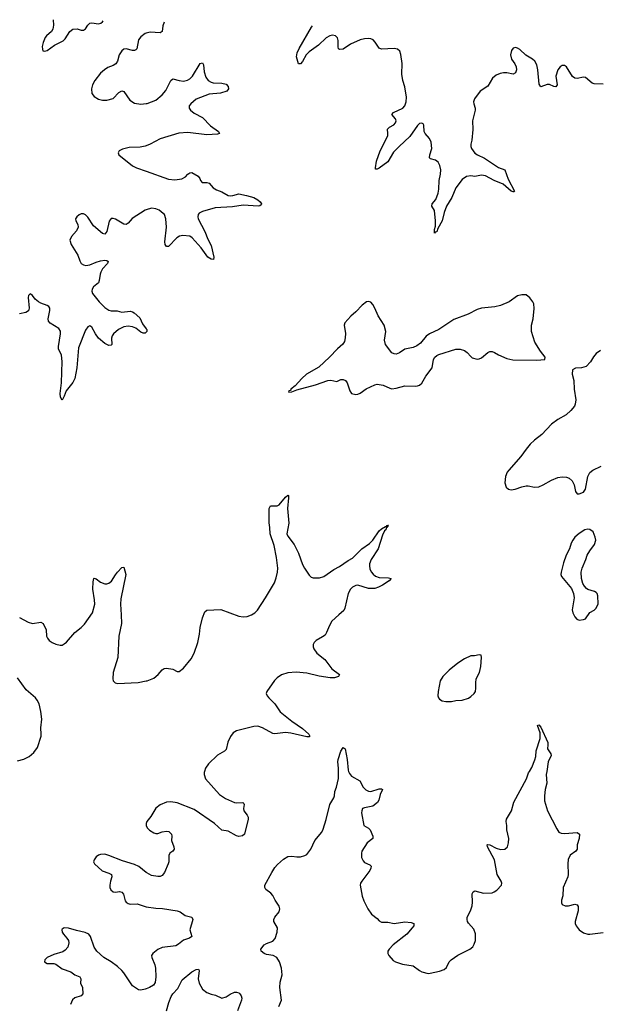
# Model space of a CAD drawing. Header units: inches. Extents: x 1552086 to 1694788, y 812325 to 917226.
# Tile 35 of 109: x 1578811 to 1584268, y 907812 to 917060. Entities that reach past the tile are written whole.
import ezdxf

# ---------------------------------------------------------------- set-up
doc = ezdxf.new("R2010")
doc.units = ezdxf.units.IN
doc.header["$MEASUREMENT"] = 0
for name, color, linetype in [('B5970', 7, 'Continuous'), ('B5971', 7, 'Continuous'), ('B5980', 7, 'Continuous'), ('B5981', 7, 'Continuous')]:
    doc.layers.add(name, color=color, linetype=linetype)

msp = doc.modelspace()

# ---------------------------------------------------------------- linework, layer by layer
at = {"layer": 'B5970', "color": 6, "elevation": 900}
for points in [[(1580000, 909511), (1579999.6, 909510), (1580000, 909499.9)], [(1580000, 909051.3), (1579930, 909106.5), (1579890, 909126.1), (1579778.4, 909158.4), (1579650, 909209.9), (1579610, 909221.1), (1579570, 909220.2), (1579550, 909212.7), (1579530, 909196.2), (1579511.8, 909170), (1579505.8, 909150), (1579512.8, 909130), (1579587.1, 909067.1), (1579650, 909044.4), (1579672.1, 909030), (1579676.6, 909010), (1579664.4, 908970), (1579658.9, 908930), (1579659.4, 908910), (1579667.1, 908887.1), (1579690, 908868.8), (1579710, 908865.7), (1579750, 908870.4), (1579770, 908864.6), (1579785.8, 908845.8), (1579803.3, 908783.3), (1579811.4, 908771.4), (1579830, 908758.1), (1579850, 908752.2), (1579914.7, 908754.7), (1579990, 908729.1), (1580000, 908727.6)], [(1580000, 907958.7), (1579990, 907954.5), (1579950, 907945), (1579928.5, 907948.5), (1579870, 907985.7), (1579790, 908107.1), (1579770, 908130.4), (1579730, 908166.7), (1579670, 908210.4), (1579600.3, 908250), (1579536.4, 908310), (1579510.7, 908350), (1579476.1, 908450), (1579461, 908470), (1579427, 908487), (1579344.4, 908504.4), (1579270, 908527.2), (1579230.1, 908529.9), (1579210, 908518.3), (1579206, 908510), (1579209.6, 908490), (1579221.9, 908470), (1579254.6, 908434.6), (1579268.4, 908410), (1579272.1, 908387.9), (1579263.3, 908350), (1579239.3, 908320.7), (1579214.8, 908305.2), (1579130, 908280.9), (1579070.3, 908250), (1579047.9, 908230), (1579044.6, 908210), (1579070, 908195.5), (1579130, 908194.3), (1579150, 908187.9), (1579210, 908146.6), (1579290, 908115.9), (1579330.1, 908090.1), (1579376.8, 908070), (1579384.6, 908050), (1579381.6, 908010), (1579399.6, 907970), (1579404.6, 907910), (1579389.1, 907890.9), (1579328.1, 907871.9), (1579307, 907853), (1579287.1, 907810)]]:
    msp.add_lwpolyline(points, dxfattribs=at)
at = {"layer": 'B5971', "color": 6, "elevation": 900}
for points in [[(1579126.6, 917060.3), (1579129.8, 917010), (1579122.9, 916970), (1579110.7, 916949.3), (1579063.7, 916910), (1579050, 916892.5), (1579030, 916846.6), (1579023.2, 916810), (1579023.7, 916783.7), (1579029.1, 916769.1), (1579044.4, 916764.4), (1579070, 916771.3), (1579138.7, 916821.3), (1579218.1, 916861.9), (1579238.1, 916881.9), (1579282.2, 916950), (1579308.9, 916971.1), (1579350, 916973.8), (1579390, 916962.9), (1579410, 916962.2), (1579430, 916974.4), (1579451.5, 917008.5), (1579470, 917026.7), (1579490, 917030.1), (1579550, 917020.6), (1579573.5, 917026.5), (1579590, 917039.4), (1579596.4, 917049.3)], [(1580000, 916933.1), (1579990.1, 916930), (1579950, 916898.9), (1579928.4, 916871.6), (1579912.1, 916787.9), (1579903.7, 916776.3), (1579890.1, 916769.9), (1579870, 916771.2), (1579810, 916785.8), (1579790, 916782.1), (1579770.7, 916769.3), (1579744.5, 916730), (1579728.6, 916670), (1579715.3, 916644.7), (1579690.8, 916629.2), (1579639, 916610), (1579607.3, 916590), (1579570, 916557.4), (1579517.1, 916490), (1579496.5, 916450), (1579484.6, 916410), (1579487.5, 916367.5), (1579510, 916338.6), (1579550, 916315), (1579590, 916305), (1579630, 916305.3), (1579690, 916320.9), (1579742.8, 916377.2), (1579770, 916392.2), (1579790, 916385.7), (1579845.1, 916305.1), (1579890, 916276.3), (1579950, 916265.7), (1580000, 916271.6)], [(1580000, 915875.9), (1579990, 915872.2), (1579944.1, 915864.1), (1579839.9, 915860.1), (1579775.7, 915844.3), (1579744.9, 915830), (1579734.9, 915810), (1579743.7, 915790), (1579870, 915686.9), (1579910, 915668.2), (1580000, 915636.5)], [(1580000, 915273.4), (1579990, 915270.3), (1579868, 915192), (1579830, 915148), (1579810, 915136), (1579790, 915140.9), (1579710, 915186.4), (1579690, 915194.3), (1579670, 915193.8), (1579651.3, 915168.7), (1579628.4, 915071.6), (1579610, 915045.4), (1579590, 915050.5), (1579504.4, 915124.4), (1579450, 915205.1), (1579430, 915227.4), (1579410, 915236.8), (1579390, 915235.5), (1579370, 915227.8), (1579347.1, 915210), (1579336.5, 915190), (1579337.2, 915170), (1579355.8, 915135.8), (1579358.9, 915110), (1579343.1, 915076.9), (1579296.1, 915023.9), (1579283.4, 914990), (1579293.8, 914950), (1579357.8, 914850), (1579376, 914796), (1579390, 914770.9), (1579410, 914756.4), (1579432.1, 914752.1), (1579470, 914758.2), (1579530, 914784.1), (1579570, 914795), (1579610, 914800.6), (1579630, 914798.5), (1579643.2, 914790), (1579636.6, 914770), (1579590, 914719.6), (1579572.8, 914690), (1579566.1, 914670), (1579558.6, 914610), (1579550.3, 914589.7), (1579505.6, 914550), (1579492.9, 914530), (1579487.9, 914510), (1579495, 914490), (1579558.6, 914410), (1579610, 914358), (1579650, 914330.6), (1579670, 914324.2), (1579726.8, 914326.8), (1579770, 914313), (1579850, 914321.1), (1579870, 914316.6), (1579886.7, 914306.7), (1579940.1, 914260.1), (1579964.8, 914204.8), (1580000, 914155.8)], [(1580000, 914123.7), (1579990, 914115.1), (1579970, 914117.4), (1579950, 914125.5), (1579901.5, 914161.5), (1579870, 914176.9), (1579830, 914181.2), (1579790, 914173.9), (1579738.4, 914150), (1579693.3, 914110), (1579680.6, 914090), (1579674.7, 914070), (1579676.6, 914010), (1579670, 914002.9), (1579650, 914000.6), (1579610, 914019.5), (1579552, 914070), (1579522.6, 914110), (1579490, 914171.3), (1579470, 914183.9), (1579450, 914174.5), (1579430, 914142.5), (1579362.2, 913977.8), (1579348.5, 913791.5), (1579329.5, 913690), (1579310, 913651.5), (1579246.8, 913573.2), (1579230, 913523.5), (1579210, 913486.6), (1579193.9, 913513.9), (1579189.6, 913549.6), (1579202.4, 913650), (1579209.2, 913850.8), (1579202.1, 913910), (1579175.9, 913970), (1579174.8, 913990), (1579195, 914110), (1579194.2, 914134.2), (1579178.3, 914158.3), (1579097.3, 914210), (1579081.5, 914230), (1579079.5, 914250), (1579095.4, 914330), (1579093.1, 914350), (1579085.2, 914365.2), (1579070, 914377), (1579010, 914396.9), (1578986.2, 914410), (1578955, 914435), (1578930, 914469.4), (1578910, 914486.6), (1578893.4, 914470), (1578890.3, 914449.7), (1578899.5, 914350), (1578893.5, 914326.5), (1578869.2, 914310.8), (1578810, 914298)], [(1578810, 911444.5), (1578890, 911401), (1578930, 911389.4), (1579010, 911401.8), (1579030, 911390.2), (1579059.4, 911330), (1579062.7, 911270), (1579071.3, 911250), (1579089.1, 911230), (1579116.5, 911210), (1579150, 911195.2), (1579190, 911185.4), (1579210, 911186.8), (1579230, 911196.3), (1579250, 911213.5), (1579330, 911305.5), (1579390, 911350.7), (1579418.4, 911381.6), (1579495.8, 911490), (1579517.3, 911570), (1579515.1, 911610), (1579499.1, 911710), (1579501, 911779), (1579507.6, 911812.4), (1579510, 911815.3), (1579530, 911807.5), (1579570, 911778.5), (1579610, 911762.3), (1579630, 911760.4), (1579650, 911767.5), (1579672.3, 911787.7), (1579710, 911847.3), (1579729.9, 911870), (1579770, 911913.4), (1579790, 911919.3), (1579808.2, 911850), (1579761.7, 911621.7), (1579758.1, 911570), (1579766, 911470), (1579766.7, 911390), (1579742.1, 911270), (1579732.8, 911070), (1579689.2, 910930), (1579687, 910870), (1579690.6, 910850), (1579707.7, 910830), (1579730, 910824.6), (1579924.2, 910835.8), (1580000, 910848.7)], [(1578790, 910098.3), (1578850, 910115.3), (1578900.3, 910139.7), (1578944.2, 910175.8), (1578976.9, 910223.1), (1579011.1, 910330), (1579013.5, 910350), (1579009.9, 910410), (1579018, 910490), (1579010, 910562.7), (1578994.8, 910634.8), (1578975.5, 910670), (1578958.8, 910690), (1578870, 910767.2), (1578790, 910877.3)]]:
    msp.add_lwpolyline(points, dxfattribs=at)
at = {"layer": 'B5980', "color": 6, "elevation": 900}
for points in [[(1580547.8, 910000), (1580544.5, 909990), (1580543.4, 909970), (1580557.5, 909930), (1580690, 909783.3), (1580745.6, 909745.6), (1580830, 909708.7), (1580850, 909703.4), (1580908.7, 909708.7), (1580918.2, 909698.2), (1580920.7, 909690), (1580914.1, 909650), (1580918.2, 909630), (1580950.1, 909590), (1580958.3, 909570), (1580957.8, 909550), (1580924.8, 909410), (1580904.8, 909395.3), (1580870, 909389.6), (1580850, 909393.9), (1580770, 909438.1), (1580710, 909449), (1580640.9, 909510), (1580450, 909642.5), (1580290, 909703.4), (1580230, 909712.6), (1580190, 909709.1), (1580130, 909686.3), (1580090, 909654.5), (1580043.1, 909576.9), (1580007.2, 909530), (1580000, 909511)], [(1581247.8, 907790), (1581271.2, 907850), (1581255.7, 907970), (1581259, 908021), (1581276.5, 908090), (1581273, 908150), (1581251.6, 908210), (1581226.5, 908250), (1581192.4, 908270), (1581130, 908279.3), (1581107.6, 908287.6), (1581080.6, 908310), (1581078.3, 908330), (1581110, 908370.1), (1581130, 908382.3), (1581190, 908405), (1581212.5, 908430), (1581232, 908490), (1581234.3, 908530), (1581198.5, 908590), (1581200.2, 908610), (1581210, 908630.2), (1581250, 908682), (1581255.4, 908710), (1581250, 908732.2), (1581211.9, 908790), (1581190, 908833.1), (1581170, 908856.2), (1581124.4, 908890), (1581114.5, 908910), (1581116.3, 908930), (1581179.4, 909050), (1581210, 909097.4), (1581235, 909125), (1581290, 909174.9), (1581330, 909201.3), (1581370, 909204.9), (1581417.1, 909197.1), (1581450, 909197.5), (1581490, 909208.1), (1581510, 909219.1), (1581548, 909270), (1581585.8, 909350), (1581651.2, 909428.8), (1581664, 909456), (1581691.4, 909548.6), (1581725.1, 909690), (1581763.7, 909750), (1581769.9, 909770), (1581773, 909810), (1581789.9, 909850), (1581806.5, 909933.5), (1581806.8, 910000)], [(1581902.1, 910000), (1581910, 909978.9), (1581930, 909953.4), (1582008, 909910), (1582037.6, 909850), (1582065.1, 909825.1), (1582090, 909812.4), (1582110, 909811.7), (1582190, 909837), (1582210, 909836.5), (1582219.5, 909830), (1582198.5, 909781.5), (1582187.2, 909730), (1582174, 909706), (1582130, 909674), (1582050, 909657.7), (1582032.4, 909650), (1582025.2, 909630), (1582024.7, 909610), (1582046.8, 909490), (1582090, 909465.9), (1582105.3, 909450), (1582128.4, 909390), (1582130.1, 909370), (1582076.1, 909330), (1582027.8, 909250), (1582023.3, 909230), (1582024.3, 909190), (1582038.2, 909158.2), (1582050, 909144.2), (1582101.9, 909121.9), (1582114.5, 909110), (1582112.1, 909090), (1582102.1, 909070), (1582025.5, 908970), (1582014.3, 908950), (1582011.6, 908930), (1582028.9, 908828.9), (1582044.1, 908784.1), (1582083.9, 908710), (1582118.2, 908658.3), (1582170, 908617.1), (1582190, 908595.5), (1582210, 908585), (1582270, 908585), (1582330, 908572.2), (1582430, 908585.2), (1582490, 908581.6), (1582515.8, 908570), (1582513.9, 908550), (1582500.7, 908530), (1582450.1, 908470), (1582322, 908370), (1582282.2, 908330), (1582270.2, 908310), (1582270.2, 908290), (1582280.3, 908270), (1582321.9, 908221.9), (1582343.8, 908210), (1582408, 908188), (1582510, 908173.8), (1582570, 908127.9), (1582590, 908118.3), (1582650, 908102), (1582670, 908103.1), (1582757, 908123), (1582800, 908140), (1582821.4, 908158.6), (1582847.1, 908210), (1582867, 908230), (1582927.5, 908272.5), (1583042.3, 908330), (1583070, 908351.5), (1583083.7, 908376.3), (1583093.6, 908410), (1583093.4, 908473.4), (1583078.4, 908518.4), (1583030, 908574.5), (1583020.2, 908590), (1583015.2, 908610), (1583016.5, 908630), (1583047.2, 908690), (1583063.9, 908736.1), (1583068.2, 908770), (1583064.3, 908850), (1583073, 908867), (1583090, 908877.1), (1583170, 908856.9), (1583250, 908860.1), (1583271.6, 908868.4), (1583294.9, 908885.1), (1583338.3, 908930), (1583341.5, 908950), (1583335.1, 908970), (1583298, 909030), (1583272.5, 909170), (1583208.7, 909290), (1583205.7, 909310), (1583210, 909313), (1583230, 909309.2), (1583290, 909277), (1583330, 909266.9), (1583371, 909269), (1583395.5, 909290), (1583406.6, 909330), (1583409.4, 909370), (1583389.9, 909450), (1583389.2, 909490), (1583382.3, 909530), (1583384.7, 909550), (1583434.5, 909630), (1583456.3, 909710), (1583575.4, 909930), (1583593.1, 909986.9), (1583601.8, 910000)], [(1583764, 910000), (1583759.1, 909970), (1583764.5, 909890), (1583748.6, 909830), (1583742.6, 909770), (1583743.8, 909723.8), (1583770.1, 909630.1), (1583858.7, 909458.7), (1583879.5, 909430), (1583899.8, 909419.8), (1583930, 909415), (1584050, 909425.8), (1584071, 909410), (1584068.7, 909370), (1584049.4, 909310), (1584050.2, 909270), (1584036.9, 909250), (1583985.8, 909214.2), (1583967, 909173), (1583962, 909130), (1583965.7, 909030), (1583962.5, 909010), (1583919.3, 908910), (1583915.8, 908830), (1583904.6, 908790), (1583904.5, 908764.5), (1583910.3, 908750), (1583936.1, 908736.1), (1583970, 908738.1), (1584030, 908753.1), (1584050, 908747.4), (1584059, 908730), (1584060.1, 908690), (1584031.1, 908591.1), (1584031.1, 908570), (1584039.6, 908550), (1584070, 908512.2), (1584110, 908483.1), (1584150, 908471.6), (1584170, 908471.3), (1584294.6, 908485.4)], [(1580000, 909499.9), (1580000.4, 909490), (1580007.8, 909470), (1580030, 909447.7), (1580070, 909421.5), (1580090, 909416.2), (1580110, 909417.4), (1580150, 909432.4), (1580190, 909439), (1580213.6, 909433.6), (1580236.6, 909410), (1580241.1, 909390), (1580239, 909350), (1580260.4, 909290), (1580261.6, 909270), (1580248.6, 909251.4), (1580222.2, 909230), (1580210.9, 909210), (1580211.4, 909150), (1580206.5, 909130), (1580172.4, 909050), (1580150, 909021.2), (1580130, 909012.8), (1580110, 909011.6), (1580050, 909021.6), (1580006.3, 909046.3), (1580000, 909051.3)], [(1580000, 908727.6), (1580090, 908714.2), (1580152, 908712), (1580290.2, 908690.2), (1580319.3, 908679.3), (1580365, 908645), (1580429.3, 908629.3), (1580437.1, 908610), (1580410.6, 908510), (1580430.1, 908450), (1580406.7, 908433.3), (1580350, 908415), (1580303.6, 908376.4), (1580278, 908362), (1580150, 908345.2), (1580110, 908327.7), (1580060.6, 908290), (1580051, 908270), (1580051.6, 908250), (1580081.7, 908181.7), (1580087.8, 908150), (1580090.1, 908070.1), (1580083.3, 908016.7), (1580067.4, 907992.6), (1580029.3, 907970.7), (1580000, 907958.7)], [(1580191.6, 907750), (1580211.6, 907830), (1580233.7, 907886.3), (1580250, 907911.7), (1580298.5, 907961.5), (1580338.4, 908041.6), (1580430, 908115.8), (1580470, 908139.1), (1580490, 908141.3), (1580498.9, 908130), (1580488.8, 908050), (1580498.8, 908010), (1580530, 907955.2), (1580570, 907924.2), (1580610, 907907.3), (1580650, 907897.8), (1580710, 907871), (1580750, 907883.4), (1580790, 907907.8), (1580830, 907924.8), (1580850, 907927.2), (1580870, 907920.2), (1580879.8, 907910), (1580892.5, 907890), (1580897.5, 907870), (1580895, 907850), (1580856.6, 907750)]]:
    msp.add_lwpolyline(points, dxfattribs=at)
at = {"layer": 'B5981', "color": 6}
for points, elevation in [([(1580167.2, 917036), (1580157.2, 917002.8), (1580150.7, 916950), (1580130, 916936.2), (1580035.6, 916944.4), (1580000, 916933.1)], 900), ([(1584293.6, 916453.6), (1584210, 916458.9), (1584190, 916464.4), (1584130, 916516.6), (1584110, 916520.6), (1584050, 916508.3), (1584030, 916510.4), (1584007.2, 916527.2), (1583950, 916618.3), (1583930, 916631.3), (1583910, 916629.8), (1583890, 916617.1), (1583869.5, 916590), (1583850.1, 916530), (1583860.9, 916450), (1583850.3, 916430), (1583830, 916434), (1583791.1, 916451.1), (1583770, 916452.3), (1583710, 916428.2), (1583693.6, 916453.6), (1583681.4, 916590), (1583670, 916636.2), (1583652.7, 916670), (1583629.7, 916690), (1583567.8, 916727.8), (1583510, 916779.8), (1583490, 916793.3), (1583470, 916799.1), (1583450, 916792.8), (1583433.1, 916770), (1583424.2, 916730), (1583433, 916690), (1583465.4, 916645.4), (1583477.4, 916617.4), (1583480.1, 916590), (1583470, 916560.3), (1583450, 916547.9), (1583390, 916561.5), (1583358.8, 916561.2), (1583325.4, 916554.6), (1583290, 916540.7), (1583255.9, 916510), (1583210, 916436.1), (1583138, 916390), (1583084.6, 916315.4), (1583077.6, 916290), (1583078.7, 916270), (1583091.7, 916230), (1583093.2, 916210), (1583065.3, 916110), (1583069.4, 916030), (1583060.2, 915930), (1583051, 915890), (1583051, 915870), (1583058.2, 915850), (1583090, 915807.8), (1583112.5, 915792.5), (1583180.8, 915760.8), (1583310, 915672), (1583370.6, 915650.6), (1583401.6, 915561.6), (1583460.3, 915450), (1583456.9, 915443.1), (1583450, 915442.3), (1583430, 915451.1), (1583355.1, 915515.1), (1583270, 915550.6), (1583190, 915592.9), (1583150, 915600.6), (1583090, 915586.6), (1583050, 915593.3), (1583010, 915587.6), (1582970, 915558.7), (1582910, 915480.4), (1582871.1, 915388.9), (1582822.4, 915310), (1582800.4, 915250), (1582780.3, 915170), (1582740, 915100), (1582730, 915067.3), (1582716.3, 915063.7), (1582710, 915055.3), (1582709.3, 915089.3), (1582718.2, 915121.8), (1582720.1, 915170), (1582708.8, 915268.8), (1582685.8, 915310), (1582688.2, 915330), (1582720.7, 915370), (1582743.4, 915430), (1582750.3, 915470), (1582752.3, 915550), (1582764.9, 915610), (1582768.1, 915650), (1582760.9, 915690), (1582743.1, 915723.1), (1582719.3, 915739.3), (1582671.9, 915751.9), (1582663.5, 915763.5), (1582666.2, 915790), (1582685.5, 915850), (1582678.2, 915910), (1582663.2, 915943.2), (1582620.7, 915990), (1582613.5, 916010), (1582610.5, 916070), (1582601.5, 916081.5), (1582590, 916089.8), (1582570, 916085), (1582550, 916066.3), (1582478.3, 915961.7), (1582377.2, 915870), (1582324.9, 915815.1), (1582270, 915726.7), (1582190, 915666.6), (1582170, 915656.4), (1582156.4, 915656.4), (1582154.3, 915670), (1582163.9, 915730), (1582198.4, 915830), (1582269.9, 915970), (1582272.4, 915990), (1582268.1, 916031.9), (1582286.9, 916050), (1582327.1, 916072.9), (1582341.4, 916090), (1582349.9, 916110), (1582344.1, 916130), (1582307.2, 916170), (1582322.6, 916190), (1582410.6, 916230), (1582430.4, 916250), (1582443, 916290), (1582447.4, 916332.6), (1582430.4, 916430), (1582411.6, 916490), (1582401.1, 916550), (1582407.1, 916650), (1582393.7, 916733.7), (1582383.5, 916763.5), (1582362.2, 916782.2), (1582331.1, 916791.1), (1582210, 916783.2), (1582190, 916793.6), (1582152.9, 916850), (1582132.2, 916870), (1582110, 916880.7), (1582090, 916884.1), (1582050, 916881.4), (1582010, 916871.7), (1581921.3, 916830), (1581850, 916784.3), (1581820.5, 916780.5), (1581807.5, 916787.5), (1581803.9, 916803.9), (1581803.6, 916863.6), (1581797.3, 916890), (1581778.4, 916910), (1581750, 916916.4), (1581726, 916910), (1581690, 916888.6), (1581618.5, 916821.5), (1581530, 916759.4), (1581504.1, 916730), (1581470, 916669), (1581450, 916645.8), (1581430, 916645.6), (1581411.2, 916710), (1581420.1, 916750), (1581437.2, 916790), (1581553.6, 916990), (1581563.7, 917003.4)], 900), ([(1580000, 916271.6), (1580010, 916272.7), (1580090, 916304.4), (1580150, 916353.2), (1580183.7, 916396.3), (1580230, 916490.2), (1580250, 916506.3), (1580310, 916489.1), (1580350, 916483.9), (1580388.7, 916491.3), (1580410, 916503.6), (1580434.5, 916530), (1580506.9, 916650), (1580530, 916656.5), (1580537.6, 916637.6), (1580543.8, 916570), (1580561.7, 916521.7), (1580582.3, 916490), (1580610, 916472.3), (1580630, 916467), (1580710, 916465.1), (1580750, 916455.5), (1580770, 916433.7), (1580774.5, 916410), (1580756.1, 916390), (1580697, 916370), (1580590, 916359.6), (1580470, 916315.1), (1580418, 916270), (1580404.2, 916250), (1580403, 916230), (1580415.5, 916210), (1580450, 916181), (1580530, 916142.5), (1580602.8, 916062.8), (1580679.1, 916010), (1580688.4, 915990), (1580670, 915983.9), (1580570, 915978.1), (1580390, 916001.5), (1580306, 915994), (1580130, 915942.7), (1580038.5, 915890), (1580000, 915875.9)], 900), ([(1580000, 915636.5), (1580210, 915562.4), (1580270, 915557), (1580333.4, 915566.6), (1580370, 915584.8), (1580390.6, 915609.4), (1580410, 915622.9), (1580430, 915624.7), (1580489.7, 915589.7), (1580503.4, 915570), (1580510.1, 915550), (1580526.9, 915530), (1580570, 915530.6), (1580590, 915526), (1580630, 915480.9), (1580660.8, 915460.8), (1580710, 915442.8), (1580770, 915410.5), (1580790, 915406.2), (1580812.6, 915407.4), (1580870, 915424.7), (1580943.8, 915410), (1581010.6, 915390.6), (1581049.4, 915369.4), (1581070, 915350.3), (1581082.4, 915330), (1581078.8, 915321.2), (1581069.3, 915310.7), (1581051.8, 915308.2), (1580910, 915319.1), (1580810, 915302.6), (1580646.7, 915293.4), (1580530, 915260.2), (1580498.3, 915241.7), (1580488.4, 915230), (1580484.6, 915210), (1580487.5, 915190), (1580550.4, 915070.4), (1580578.1, 914998.1), (1580610, 914937.8), (1580636.1, 914830), (1580631.7, 914808.3), (1580610, 914811.4), (1580579.5, 914830), (1580516.8, 914916.8), (1580432.8, 915012.8), (1580410, 915028.1), (1580345.5, 915034.5), (1580312.3, 915027.7), (1580287, 915010), (1580210, 914930.8), (1580190, 914931), (1580179.1, 914950), (1580174.8, 914974.8), (1580190.3, 915110.3), (1580185.4, 915190), (1580170.4, 915230), (1580160.6, 915240.6), (1580122.2, 915270), (1580090, 915284.7), (1580050, 915288.8), (1580000, 915273.4)], 900), ([(1580000, 914155.8), (1580004.2, 914150), (1580007.2, 914130), (1580000, 914123.7)], 900), ([(1584270, 913952.3), (1584230, 913923.7), (1584205.4, 913894.6), (1584174.8, 913845.2), (1584135.8, 913804.2), (1584090, 913789.4), (1584034.4, 913785.6), (1584007.1, 913772.9), (1584003.8, 913730), (1584020.3, 913670), (1584020.9, 913590), (1584037.6, 913490), (1584032.6, 913450), (1584024.6, 913430), (1583992, 913390), (1583947.2, 913350), (1583870, 913305.2), (1583810, 913260.3), (1583717.4, 913162.6), (1583650, 913111.5), (1583610, 913074.2), (1583570, 913027.7), (1583521.6, 912958.4), (1583409.1, 912830), (1583393.8, 912810), (1583375.3, 912770), (1583371.7, 912710), (1583383.1, 912670), (1583404, 912650), (1583430, 912644.9), (1583469, 912650), (1583530, 912673.8), (1583570, 912681.3), (1583590, 912681.3), (1583650, 912669.1), (1583690, 912673.6), (1583730, 912690.2), (1583810, 912734.2), (1583870, 912759), (1583910, 912767.8), (1583950, 912764.4), (1583974.5, 912754.5), (1584003.1, 912730), (1584022.3, 912690), (1584034, 912630), (1584050, 912607.3), (1584070, 912607.3), (1584110, 912622.8), (1584129.3, 912650), (1584149.6, 912770), (1584170, 912806.8), (1584199, 912830), (1584274.8, 912865.2)], 1000), ([(1580000, 910848.7), (1580010, 910850.4), (1580070, 910875.8), (1580111.6, 910910), (1580150, 910952.7), (1580170, 910966), (1580190, 910968.2), (1580250, 910959.1), (1580290, 910937.3), (1580310, 910939.1), (1580350, 910970.4), (1580423.7, 911056.3), (1580449.9, 911110.1), (1580485.4, 911210), (1580501.3, 911290), (1580506, 911350), (1580530, 911441.6), (1580550, 911498.7), (1580570, 911514.6), (1580700, 911520), (1580870, 911456.9), (1580910, 911451.7), (1580950, 911456.1), (1580990, 911469.5), (1581021.8, 911490), (1581045.5, 911514.5), (1581122, 911630), (1581204.8, 911770), (1581222.3, 911817.7), (1581234.5, 911870), (1581235.7, 911910), (1581224.6, 912010), (1581202.1, 912122.1), (1581166, 912230), (1581163.1, 912290), (1581154.4, 912334.4), (1581154.3, 912470), (1581166.8, 912493.2), (1581230, 912494.4), (1581250, 912503.8), (1581310, 912576.5), (1581330, 912593.8), (1581335.8, 912590), (1581338.2, 912570), (1581328.4, 912468.4), (1581340.5, 912330), (1581322.9, 912230), (1581330.2, 912210), (1581389.4, 912130), (1581431.3, 912050), (1581470, 911943), (1581487.6, 911910), (1581530, 911842.4), (1581550, 911824.2), (1581570, 911816.5), (1581630, 911817.3), (1581670, 911830.2), (1581762.5, 911897.5), (1581816.8, 911923.2), (1581899, 911981), (1581938.8, 912001.2), (1582027.7, 912090), (1582100, 912140), (1582130, 912172.9), (1582190, 912258), (1582210, 912276.9), (1582250, 912301.3), (1582259.1, 912300.9), (1582263.7, 912310), (1582273.7, 912313.7), (1582277.3, 912310), (1582272, 912308), (1582270, 912299), (1582262, 912298), (1582265.5, 912290), (1582254.9, 912285.1), (1582250.7, 912270), (1582240.2, 912259.8), (1582220.2, 912219.8), (1582180.1, 912090), (1582114.6, 911990), (1582099.4, 911950), (1582097.3, 911930), (1582101.2, 911901.2), (1582113.2, 911873.3), (1582131.9, 911851.9), (1582154.9, 911834.9), (1582190, 911821), (1582276.9, 911816.9), (1582300.7, 911810), (1582283.8, 911790), (1582220.2, 911750), (1582184.4, 911730), (1582150, 911717.7), (1582090, 911718.3), (1581990, 911748.2), (1581970, 911746.5), (1581937.5, 911730), (1581918.9, 911710), (1581899.2, 911670), (1581867.4, 911532.6), (1581857.8, 911510), (1581810, 911471.7), (1581746, 911410), (1581721.8, 911370), (1581695.8, 911304.2), (1581680.5, 911279.5), (1581657.7, 911262.3), (1581596, 911230), (1581578, 911210), (1581569.2, 911190), (1581569.2, 911170), (1581576.3, 911150), (1581602.5, 911110), (1581678, 911050), (1581744.2, 910964.2), (1581817, 910910), (1581808.4, 910890), (1581770, 910878.1), (1581730, 910877.2), (1581626.7, 910893.3), (1581510, 910923.6), (1581410, 910933.1), (1581330, 910926.5), (1581272.2, 910907.8), (1581230, 910879.8), (1581206, 910854), (1581132.2, 910750), (1581128.1, 910730), (1581136.1, 910710), (1581151.6, 910690), (1581210, 910635.3), (1581260.3, 910560.3), (1581367.6, 910470), (1581470, 910402.6), (1581528.1, 910350), (1581537.3, 910330), (1581530, 910324.1), (1581510, 910323.6), (1581358.4, 910358.4), (1581310, 910364.4), (1581210, 910352.1), (1581190, 910354.4), (1581093.9, 910410), (1581050, 910423.2), (1581010, 910419.8), (1580850, 910381.3), (1580817.9, 910362.1), (1580792.5, 910327.5), (1580766.3, 910273.7), (1580750, 910205.6), (1580734.4, 910190), (1580669, 910151), (1580586.6, 910070), (1580557.9, 910030), (1580547.8, 910000)], 900), ([(1583601.8, 910000), (1583625, 910035), (1583652.1, 910107.9), (1583660.6, 910139.4), (1583666.4, 910193.6), (1583702.6, 910310), (1583701.8, 910361.8), (1583678.4, 910430), (1583690, 910438), (1583710, 910414), (1583773.4, 910270), (1583776.3, 910250), (1583770.2, 910210), (1583803.9, 910163.9), (1583805.1, 910150), (1583778.9, 910090), (1583764, 910000)], 900), ([(1581806.8, 910000), (1581806.9, 910030), (1581800.7, 910090), (1581803.9, 910110), (1581830, 910189.1), (1581850, 910223.6), (1581870, 910210.4), (1581890, 910110.5), (1581898.4, 910010), (1581902.1, 910000)], 900)]:
    msp.add_lwpolyline(points, dxfattribs=dict(at, elevation=elevation))
at = {"layer": 'B5981', "color": 6, "elevation": 1000}
for points in [[(1583530, 914476.4), (1583490, 914465.1), (1583410, 914410.9), (1583330, 914374.8), (1583276.9, 914363.1), (1583150, 914352.2), (1583110, 914339.6), (1583024.4, 914295.6), (1582890, 914245.1), (1582750.8, 914149.2), (1582662.4, 914110), (1582630, 914088), (1582576.8, 914023.2), (1582543.7, 913996.3), (1582510, 913981.8), (1582430, 913965.1), (1582380.3, 913930), (1582350, 913918.9), (1582330, 913920.3), (1582310, 913932), (1582247.9, 914007.9), (1582238.7, 914050), (1582252.7, 914130), (1582235, 914190), (1582179.9, 914279.9), (1582150, 914352), (1582130, 914385.6), (1582110, 914405.6), (1582090, 914414), (1582070, 914409.5), (1582030, 914378.4), (1581970, 914314.7), (1581923.6, 914276.4), (1581866.4, 914213.6), (1581860.3, 914190), (1581872.6, 914112.6), (1581870.9, 914070.9), (1581862.7, 914037.3), (1581847.9, 914012.1), (1581797.3, 913970), (1581721.2, 913890), (1581622.1, 913797.9), (1581505.7, 913730), (1581461.1, 913690), (1581399, 913621), (1581360.5, 913590), (1581358, 913582), (1581338, 913570), (1581341, 913561), (1581370, 913565.3), (1581415.1, 913584.9), (1581589.5, 913630), (1581708.3, 913671.7), (1581734.7, 913674.7), (1581790, 913662.7), (1581830, 913679.9), (1581850, 913679.4), (1581872.3, 913670), (1581890.2, 913650), (1581915.2, 913575.3), (1581930, 913550.7), (1581970, 913540.5), (1581990, 913543.8), (1582010, 913552.2), (1582067.5, 913592.5), (1582148.5, 913631.5), (1582170, 913637.4), (1582228.2, 913628.2), (1582290, 913598.6), (1582310, 913593.6), (1582350, 913598.2), (1582430, 913622), (1582530, 913618.9), (1582550, 913620.3), (1582570, 913628.4), (1582590, 913644.9), (1582627, 913713), (1582687.6, 913790), (1582701.1, 913870), (1582711.8, 913890), (1582730, 913905.8), (1582750, 913915.1), (1582910, 913964.2), (1582950, 913965), (1582992, 913952), (1583015.6, 913935.6), (1583050, 913896), (1583065.1, 913885.1), (1583110, 913871.7), (1583130, 913874.3), (1583150, 913883.6), (1583210, 913935.2), (1583230, 913944.8), (1583250, 913944.8), (1583274.7, 913934.7), (1583310, 913911.4), (1583390, 913878), (1583444.8, 913864.8), (1583670, 913863.1), (1583748, 913870), (1583749, 913890), (1583706, 913946), (1583652.7, 914032.7), (1583621.7, 914130), (1583620.9, 914190), (1583637.8, 914250), (1583646.7, 914346.7), (1583643.5, 914390), (1583633.7, 914410), (1583606.5, 914446.5), (1583570, 914476.2)], [(1584150, 912275.4), (1584124, 912270), (1584070, 912233.3), (1584030, 912199.6), (1584009, 912170), (1583995.5, 912144.5), (1583976.9, 912090), (1583947.9, 912032.1), (1583922, 911958), (1583898.9, 911870), (1583898, 911850), (1583904.4, 911830), (1583997.8, 911717.8), (1584017.1, 911670), (1584021.6, 911630), (1584004.2, 911515.8), (1584010.4, 911490), (1584028.4, 911450), (1584047.3, 911430), (1584070, 911421.6), (1584110, 911425.5), (1584130, 911434), (1584170, 911493.4), (1584210, 911515.5), (1584228.3, 911531.7), (1584246.7, 911573.3), (1584244, 911650), (1584238.7, 911670), (1584230, 911680.7), (1584213.2, 911690), (1584150, 911708.2), (1584136.8, 911716.8), (1584118, 911738), (1584104.5, 911764.5), (1584090.7, 911810.7), (1584086.8, 911870), (1584096.5, 911910), (1584132.5, 911990), (1584145.3, 912030), (1584168.1, 912071.9), (1584211.9, 912130), (1584226.4, 912170), (1584220.5, 912200.5), (1584202, 912250), (1584170, 912272.1)], [(1583130, 911095.5), (1583085.6, 911085.6), (1583050, 911086), (1582990, 911057.1), (1582930, 911016.8), (1582847.6, 910950), (1582787.4, 910890), (1582764.2, 910850), (1582745.2, 910750), (1582742, 910710), (1582746.4, 910690), (1582756.5, 910676.5), (1582782.5, 910662.5), (1582816.9, 910656.9), (1582870, 910657.3), (1582910, 910665.5), (1582970, 910667.6), (1583030, 910689), (1583050, 910701.7), (1583082, 910730), (1583093.3, 910750), (1583099, 910781), (1583096.5, 910830), (1583101.9, 910870), (1583132.4, 910930), (1583145.8, 910985.8), (1583152.8, 911070), (1583146.6, 911090)]]:
    msp.add_lwpolyline(points, close=True, dxfattribs=at)

doc.saveas('drawing.dxf')
